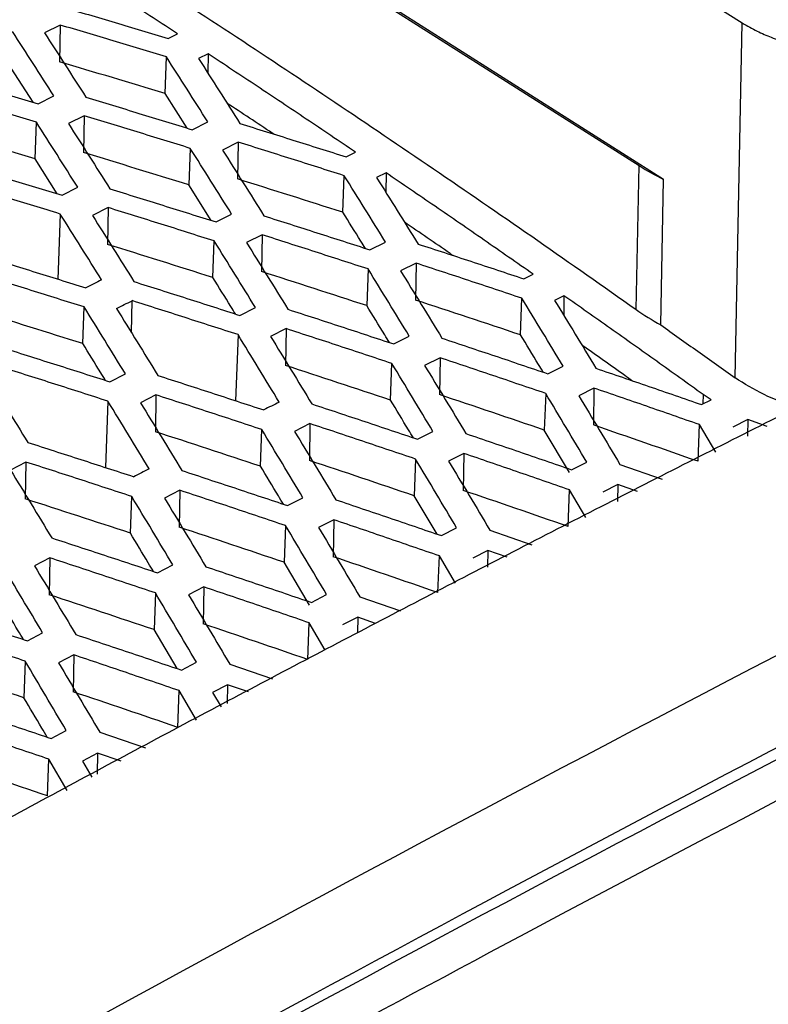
# Model space of a CAD drawing. Header units: millimetres. Extents: x -1263 to 1500, y -1080 to 1468.
# Tile 59 of 166: x 1245 to 1262, y -653 to -631. Entities that reach past the tile are written whole.
import ezdxf

# ---------------------------------------------------------------- set-up
doc = ezdxf.new("R2010")
doc.units = ezdxf.units.MM

msp = doc.modelspace()

# ---------------------------------------------------------------- linework, layer by layer
at = {"color": 7, "linetype": 'Continuous', "lineweight": 25}
for p, q in [((1230.423, -611.13), (1261.695, -630.958)), ((1259.908, -634.511), (1232.022, -616.829)), ((1232.5, -617.174), (1259.348, -634.198)), ((1246.201, -631.005), (1245.843, -631.184)), ((1246.201, -631.005), (1246.187, -631.841)), ((1261.53, -639.019), (1261.695, -630.958)), ((1248.652, -631.314), (1248.868, -631.206)), ((1248.582, -632.562), (1248.613, -631.731)), ((1249.558, -631.659), (1249.342, -631.766)), ((1249.558, -631.659), (1249.555, -632.099)), ((1245.583, -632.758), (1245.084, -631.985)), ((1245.698, -632.792), (1246.056, -632.612)), ((1249.084, -633.348), (1248.582, -632.562)), ((1246.746, -633.064), (1246.388, -633.244)), ((1246.746, -633.064), (1246.732, -633.901)), ((1245.628, -634.043), (1245.659, -633.212)), ((1249.196, -633.382), (1249.553, -633.204)), ((1250.244, -633.665), (1249.887, -633.843)), ((1250.244, -633.665), (1250.23, -634.501)), ((1249.156, -633.806), (1249.125, -634.637)), ((1252.694, -633.998), (1252.908, -633.892)), ((1246.133, -634.837), (1245.628, -634.043)), ((1259.281, -637.462), (1259.348, -634.198)), ((1252.621, -635.257), (1252.652, -634.426)), ((1253.601, -634.361), (1253.387, -634.468)), ((1253.601, -634.361), (1253.598, -634.807)), ((1249.633, -635.444), (1249.125, -634.637)), ((1259.841, -637.813), (1259.908, -634.511)), ((1246.242, -634.871), (1246.599, -634.69)), ((1246.202, -635.296), (1246.147, -636.776)), ((1247.29, -635.151), (1246.933, -635.331)), ((1247.29, -635.151), (1247.276, -635.987)), ((1249.74, -635.477), (1250.095, -635.298)), ((1250.787, -635.768), (1250.433, -635.946)), ((1250.787, -635.768), (1250.774, -636.605)), ((1249.667, -636.739), (1249.698, -635.907)), ((1253.236, -636.11), (1253.59, -635.933)), ((1254.285, -636.412), (1253.932, -636.588)), ((1254.285, -636.412), (1254.271, -637.25)), ((1253.194, -636.544), (1253.163, -637.376)), ((1256.733, -636.768), (1256.945, -636.663)), ((1247.821, -637.997), (1247.833, -637.263)), ((1256.657, -638.04), (1256.688, -637.208)), ((1257.644, -637.152), (1257.432, -637.257)), ((1257.644, -637.152), (1257.641, -637.6)), ((1246.713, -638.239), (1246.743, -637.407)), ((1250.282, -637.598), (1250.636, -637.419)), ((1251.331, -637.898), (1250.978, -638.076)), ((1251.331, -637.898), (1251.317, -638.735)), ((1250.239, -638.035), (1250.184, -639.536)), ((1253.779, -638.247), (1254.13, -638.07)), ((1253.703, -639.522), (1253.734, -638.689)), ((1254.828, -638.559), (1254.478, -638.735)), ((1254.828, -638.559), (1254.814, -639.397)), ((1257.275, -638.922), (1257.622, -638.748)), ((1247.328, -639.105), (1247.681, -638.924)), ((1258.324, -639.248), (1257.978, -639.421)), ((1258.324, -639.248), (1258.311, -640.086)), ((1247.284, -639.545), (1247.229, -641.053)), ((1248.376, -639.403), (1248.024, -639.584)), ((1248.376, -639.403), (1248.363, -640.241)), ((1257.228, -639.37), (1257.197, -640.203)), ((1260.77, -639.624), (1260.989, -639.515)), ((1260.804, -639.394), (1260.8, -639.609)), ((1261.821, -639.963), (1261.478, -640.133)), ((1261.821, -639.963), (1261.815, -640.341)), ((1262.258, -640.118), (1261.821, -639.963)), ((1250.749, -641.022), (1250.78, -640.189)), ((1251.874, -640.055), (1251.524, -640.233)), ((1251.874, -640.055), (1251.86, -640.893)), ((1254.32, -640.41), (1254.668, -640.234)), ((1257.772, -641.164), (1257.197, -640.203)), ((1260.69, -640.911), (1260.721, -640.078)), ((1261.092, -640.705), (1260.721, -640.078)), ((1254.274, -640.861), (1254.243, -641.694)), ((1255.37, -640.733), (1255.024, -640.909)), ((1255.37, -640.733), (1255.357, -641.572)), ((1245.422, -640.927), (1245.071, -641.11)), ((1245.422, -640.927), (1245.408, -641.765)), ((1257.816, -641.102), (1258.16, -640.929)), ((1258.915, -640.981), (1259.874, -641.317)), ((1248.919, -641.569), (1248.57, -641.75)), ((1248.919, -641.569), (1248.905, -642.408)), ((1257.736, -642.392), (1257.767, -641.559)), ((1258.139, -642.189), (1257.767, -641.559)), ((1258.867, -641.439), (1258.524, -641.612)), ((1258.867, -641.439), (1258.86, -641.826)), ((1259.316, -641.597), (1258.867, -641.439)), ((1247.794, -642.541), (1247.824, -641.709)), ((1251.366, -641.917), (1251.713, -641.739)), ((1254.763, -642.566), (1254.243, -641.694)), ((1252.416, -642.238), (1252.07, -642.416)), ((1252.416, -642.238), (1252.402, -643.077)), ((1251.319, -642.371), (1251.288, -643.204)), ((1254.862, -642.599), (1255.206, -642.424)), ((1255.961, -642.474), (1256.913, -642.805)), ((1255.913, -642.934), (1255.57, -643.109)), ((1255.913, -642.934), (1255.906, -643.311)), ((1256.351, -643.088), (1255.913, -642.934)), ((1245.964, -643.103), (1245.616, -643.285)), ((1245.964, -643.103), (1245.95, -643.942)), ((1254.782, -643.893), (1254.813, -643.059)), ((1255.176, -643.678), (1254.813, -643.059)), ((1248.411, -643.442), (1248.758, -643.262)), ((1251.865, -644.174), (1251.288, -643.204)), ((1249.461, -643.763), (1249.116, -643.942)), ((1249.461, -643.763), (1249.448, -644.602)), ((1248.363, -643.899), (1248.333, -644.733)), ((1251.907, -644.115), (1252.251, -643.938)), ((1253.007, -643.985), (1253.93, -644.305)), ((1252.958, -644.449), (1252.616, -644.626)), ((1252.958, -644.449), (1252.952, -644.803)), ((1253.362, -644.59), (1252.958, -644.449)), ((1251.826, -645.412), (1251.857, -644.578)), ((1252.222, -645.2), (1251.857, -644.578)), ((1245.455, -644.986), (1245.801, -644.805)), ((1248.857, -645.618), (1248.333, -644.733)), ((1246.506, -645.306), (1246.162, -645.487)), ((1246.506, -645.306), (1246.493, -646.145)), ((1245.407, -645.448), (1245.376, -646.281)), ((1248.952, -645.65), (1249.294, -645.471)), ((1250.053, -645.515), (1251.025, -645.85)), ((1250.003, -645.983), (1249.662, -646.161)), ((1250.003, -645.983), (1249.996, -646.409)), ((1250.478, -646.147), (1250.003, -645.983)), ((1248.87, -646.951), (1248.901, -646.117)), ((1249.295, -646.79), (1248.901, -646.117)), ((1249.662, -646.161), (1249.853, -646.487)), ((1245.996, -647.203), (1246.337, -647.023)), ((1247.099, -647.064), (1248.136, -647.419)), ((1247.048, -647.536), (1246.708, -647.716)), ((1247.048, -647.536), (1247.04, -648.015)), ((1247.582, -647.72), (1247.048, -647.536)), ((1245.914, -648.508), (1245.944, -647.675)), ((1246.358, -648.385), (1245.944, -647.675)), ((1246.708, -647.716), (1246.921, -648.079))]:
    msp.add_line(p, q, dxfattribs=at)
msp.add_arc((1262.552, -629.125), 6, 237.7234, 243.8543, dxfattribs=at)
for points, knots in [([(1378.842, -596.971), (1356.139, -604.012), (1333.188, -612.571), (1287.071, -632.62), (1263.905, -644.11), (1240.772, -656.996)], [0, 0, 0, 0, 0.5, 0.5, 1, 1, 1, 1]), ([(1232.434, -620.439), (1232.841, -620.669), (1233.655, -621.128), (1234.876, -621.827), (1236.097, -622.533), (1237.318, -623.248), (1238.539, -623.97), (1239.761, -624.701), (1240.982, -625.44), (1242.204, -626.186), (1243.426, -626.941), (1244.648, -627.704), (1246.209, -628.688), (1248.108, -629.904), (1250.346, -631.363), (1252.582, -632.848), (1254.816, -634.359), (1257.05, -635.894), (1258.537, -636.939), (1259.281, -637.462)], [0, 0, 0, 0, 0.045459, 0.090915, 0.13637, 0.181823, 0.227277, 0.272734, 0.318193, 0.363657, 0.409126, 0.454603, 0.500087, 0.583437, 0.666763, 0.750075, 0.83338, 0.916686, 1, 1, 1, 1]), ([(1306.679, -626.039), (1301.373, -628.399), (1296.062, -630.834), (1285.434, -635.859), (1280.116, -638.448), (1264.158, -646.441), (1253.513, -652.072), (1242.873, -657.998)], [0, 0, 0, 0, 0.25, 0.25, 0.5, 0.5, 1, 1, 1, 1]), ([(1308.082, -626.624), (1290.768, -634.277), (1273.392, -642.754), (1252.274, -654.031), (1248.592, -656.033), (1244.22, -658.453), (1243.534, -658.834), (1242.847, -659.216)], [0.7060925, 0.7060925, 0.7060925, 0.7060925, 0.9411624, 0.9411624, 0.9907634, 0.9907634, 1, 1, 1, 1]), ([(1248.868, -631.206), (1248.495, -630.963), (1247.75, -630.477), (1246.632, -629.756), (1245.886, -629.281), (1245.514, -629.043)], [0, 0, 0, 0, 0.333425, 0.666756, 1, 1, 1, 1]), ([(1246.24, -630.591), (1246.642, -630.71), (1247.446, -630.949), (1248.25, -631.192), (1248.652, -631.314)], [0, 0, 0, 0, 0.499761, 1, 1, 1, 1]), ([(1248.613, -631.731), (1248.211, -631.609), (1247.407, -631.365), (1246.603, -631.125), (1246.201, -631.005)], [0, 0, 0, 0, 0.500256, 1, 1, 1, 1]), ([(1261.695, -630.958), (1261.751, -630.991), (1261.86, -631.054), (1262.026, -631.141), (1262.188, -631.217), (1262.413, -631.312), (1262.723, -631.416), (1263.13, -631.514), (1263.553, -631.583), (1263.978, -631.619), (1264.41, -631.624), (1264.695, -631.605), (1264.844, -631.595)], [0, 0, 0, 0, 0.068781, 0.133163, 0.193297, 0.249372, 0.372366, 0.499609, 0.62634, 0.749708, 0.869355, 1, 1, 1, 1]), ([(1246.056, -632.612), (1245.899, -632.368), (1245.586, -631.88), (1245.272, -631.396), (1245.115, -631.154)], [0, 0, 0, 0, 0.500202, 1, 1, 1, 1]), ([(1245.843, -631.184), (1246, -631.427), (1246.314, -631.911), (1246.628, -632.4), (1246.785, -632.645)], [0, 0, 0, 0, 0.499781, 1, 1, 1, 1]), ([(1249.553, -633.204), (1249.396, -632.957), (1249.083, -632.464), (1248.769, -631.975), (1248.613, -631.731)], [0, 0, 0, 0, 0.500319, 1, 1, 1, 1]), ([(1252.908, -633.892), (1252.536, -633.641), (1251.791, -633.139), (1250.674, -632.395), (1249.93, -631.904), (1249.558, -631.659)], [0, 0, 0, 0, 0.333531, 0.666861, 1, 1, 1, 1]), ([(1249.342, -631.766), (1249.499, -632.01), (1249.813, -632.5), (1250.127, -632.994), (1250.284, -633.241)], [0, 0, 0, 0, 0.499669, 1, 1, 1, 1]), ([(1243.286, -632.075), (1243.688, -632.193), (1244.492, -632.43), (1245.296, -632.672), (1245.698, -632.792)], [0, 0, 0, 0, 0.499756, 1, 1, 1, 1]), ([(1245.659, -633.212), (1245.257, -633.091), (1244.453, -632.848), (1243.649, -632.61), (1243.247, -632.491)], [0, 0, 0, 0, 0.50026, 1, 1, 1, 1]), ([(1246.785, -632.645), (1247.187, -632.767), (1247.99, -633.01), (1248.794, -633.258), (1249.196, -633.382)], [0, 0, 0, 0, 0.499644, 1, 1, 1, 1]), ([(1251.051, -633.482), (1251.039, -633.475), (1250.686, -633.237), (1250.332, -633.005), (1249.989, -632.78)], [0, 0, 0, 0, 0.032103, 1, 1, 1, 1]), ([(1249.156, -633.806), (1248.754, -633.681), (1247.951, -633.432), (1247.147, -633.187), (1246.746, -633.064)], [0, 0, 0, 0, 0.500368, 1, 1, 1, 1]), ([(1246.599, -634.69), (1246.442, -634.442), (1246.129, -633.947), (1245.815, -633.457), (1245.659, -633.212)], [0, 0, 0, 0, 0.500313, 1, 1, 1, 1]), ([(1246.388, -633.244), (1246.545, -633.49), (1246.859, -633.981), (1247.173, -634.477), (1247.33, -634.725)], [0, 0, 0, 0, 0.499675, 1, 1, 1, 1]), ([(1250.284, -633.241), (1250.685, -633.366), (1251.489, -633.617), (1252.292, -633.871), (1252.694, -633.998)], [0, 0, 0, 0, 0.499562, 1, 1, 1, 1]), ([(1252.652, -634.426), (1252.25, -634.298), (1251.448, -634.042), (1250.645, -633.79), (1250.244, -633.665)], [0, 0, 0, 0, 0.5004451, 1, 1, 1, 1]), ([(1250.095, -635.298), (1249.938, -635.048), (1249.625, -634.549), (1249.312, -634.053), (1249.156, -633.806)], [0, 0, 0, 0, 0.500399, 1, 1, 1, 1]), ([(1249.887, -633.843), (1250.044, -634.091), (1250.358, -634.587), (1250.672, -635.087), (1250.829, -635.338)], [0, 0, 0, 0, 0.499594, 1, 1, 1, 1]), ([(1243.831, -634.138), (1244.233, -634.259), (1245.036, -634.501), (1245.84, -634.747), (1246.242, -634.871)], [0, 0, 0, 0, 0.499642, 1, 1, 1, 1]), ([(1253.59, -635.933), (1253.433, -635.681), (1253.121, -635.176), (1252.808, -634.676), (1252.652, -634.426)], [0, 0, 0, 0, 0.5004569, 1, 1, 1, 1]), ([(1256.945, -636.663), (1256.573, -636.404), (1255.83, -635.888), (1254.716, -635.12), (1253.972, -634.614), (1253.601, -634.361)], [0, 0, 0, 0, 0.3335711, 0.6669018, 1, 1, 1, 1]), ([(1246.202, -635.296), (1245.8, -635.172), (1244.996, -634.925), (1244.193, -634.682), (1243.791, -634.56)], [0, 0, 0, 0, 0.500368, 1, 1, 1, 1]), ([(1253.387, -634.468), (1253.544, -634.718), (1253.857, -635.219), (1254.171, -635.724), (1254.328, -635.977)], [0, 0, 0, 0, 0.499541, 1, 1, 1, 1]), ([(1247.33, -634.725), (1247.731, -634.849), (1248.535, -635.098), (1249.338, -635.351), (1249.74, -635.477)], [0, 0, 0, 0, 0.4995576, 1, 1, 1, 1]), ([(1234.2, -654.989), (1234.864, -654.615), (1236.193, -653.868), (1238.186, -652.759), (1240.179, -651.657), (1242.171, -650.564), (1244.164, -649.48), (1246.157, -648.404), (1248.15, -647.336), (1250.142, -646.277), (1252.135, -645.227), (1254.128, -644.185), (1256.12, -643.151), (1258.113, -642.126), (1260.105, -641.11), (1262.098, -640.102), (1264.09, -639.103), (1266.083, -638.111), (1268.075, -637.129), (1270.068, -636.155), (1271.396, -635.512), (1272.06, -635.191)], [0, 0, 0, 0, 0.05265, 0.105293, 0.15793, 0.210563, 0.263191, 0.315817, 0.368439, 0.42106, 0.47368, 0.5263, 0.578921, 0.631543, 0.684167, 0.736794, 0.789424, 0.842059, 0.8947, 0.947347, 1, 1, 1, 1]), ([(1247.14, -636.794), (1246.984, -636.543), (1246.671, -636.042), (1246.358, -635.545), (1246.202, -635.296)], [0, 0, 0, 0, 0.500395, 1, 1, 1, 1]), ([(1246.933, -635.331), (1247.09, -635.58), (1247.404, -636.077), (1247.718, -636.579), (1247.875, -636.831)], [0, 0, 0, 0, 0.499598, 1, 1, 1, 1]), ([(1249.698, -635.907), (1249.296, -635.78), (1248.494, -635.525), (1247.691, -635.275), (1247.29, -635.151)], [0, 0, 0, 0, 0.500449, 1, 1, 1, 1]), ([(1250.829, -635.338), (1251.23, -635.465), (1252.032, -635.721), (1252.835, -635.98), (1253.236, -636.11)], [0, 0, 0, 0, 0.499505, 1, 1, 1, 1]), ([(1253.132, -636.076), (1253.098, -636.022), (1252.928, -635.748), (1252.758, -635.476), (1252.621, -635.257)], [0, 0, 0, 0, 0.19707, 1, 1, 1, 1]), ([(1255.124, -636.239), (1255.102, -636.224), (1254.734, -635.969), (1254.366, -635.719), (1254.02, -635.484)], [0, 0, 0, 0, 0.060679, 1, 1, 1, 1]), ([(1253.194, -636.544), (1252.792, -636.414), (1251.99, -636.153), (1251.188, -635.896), (1250.787, -635.768)], [0, 0, 0, 0, 0.5004967, 1, 1, 1, 1]), ([(1250.636, -637.419), (1250.479, -637.166), (1250.167, -636.66), (1249.854, -636.158), (1249.698, -635.907)], [0, 0, 0, 0, 0.50045, 1, 1, 1, 1]), ([(1250.433, -635.946), (1250.59, -636.197), (1250.903, -636.7), (1251.217, -637.207), (1251.374, -637.46)], [0, 0, 0, 0, 0.499548, 1, 1, 1, 1]), ([(1254.328, -635.977), (1254.728, -636.108), (1255.53, -636.369), (1256.332, -636.635), (1256.733, -636.768)], [0, 0, 0, 0, 0.499484, 1, 1, 1, 1]), ([(1244.376, -636.227), (1244.777, -636.35), (1245.58, -636.597), (1246.383, -636.849), (1246.785, -636.975)], [0, 0, 0, 0, 0.499559, 1, 1, 1, 1]), ([(1256.688, -637.208), (1256.287, -637.074), (1255.486, -636.807), (1254.685, -636.544), (1254.285, -636.412)], [0, 0, 0, 0, 0.500512, 1, 1, 1, 1]), ([(1246.743, -637.407), (1246.342, -637.281), (1245.539, -637.028), (1244.736, -636.78), (1244.335, -636.656)], [0, 0, 0, 0, 0.500447, 1, 1, 1, 1]), ([(1254.13, -638.07), (1253.974, -637.815), (1253.662, -637.304), (1253.35, -636.797), (1253.194, -636.544)], [0, 0, 0, 0, 0.500475, 1, 1, 1, 1]), ([(1253.932, -636.588), (1254.089, -636.842), (1254.402, -637.349), (1254.715, -637.86), (1254.872, -638.116)], [0, 0, 0, 0, 0.499529, 1, 1, 1, 1]), ([(1247.875, -636.831), (1248.276, -636.957), (1249.078, -637.211), (1249.881, -637.469), (1250.282, -637.598)], [0, 0, 0, 0, 0.4995032, 1, 1, 1, 1]), ([(1250.181, -637.566), (1250.146, -637.509), (1249.975, -637.232), (1249.804, -636.958), (1249.667, -636.739)], [0, 0, 0, 0, 0.2025512, 1, 1, 1, 1]), ([(1250.239, -638.035), (1249.838, -637.905), (1249.036, -637.646), (1248.234, -637.391), (1247.833, -637.263)], [0, 0, 0, 0, 0.500496, 1, 1, 1, 1]), ([(1257.622, -638.748), (1257.467, -638.49), (1257.155, -637.975), (1256.844, -637.464), (1256.688, -637.208)], [0, 0, 0, 0, 0.500469, 1, 1, 1, 1]), ([(1257.432, -637.257), (1257.588, -637.513), (1257.901, -638.025), (1258.214, -638.541), (1258.371, -638.799)], [0, 0, 0, 0, 0.499537, 1, 1, 1, 1]), ([(1260.804, -639.394), (1260.453, -639.143), (1259.751, -638.64), (1258.697, -637.892), (1257.995, -637.398), (1257.644, -637.152)], [0, 0, 0, 0, 0.333579, 0.66691, 1, 1, 1, 1]), ([(1247.681, -638.924), (1247.524, -638.67), (1247.212, -638.162), (1246.9, -637.659), (1246.743, -637.407)], [0, 0, 0, 0, 0.5004489, 1, 1, 1, 1]), ([(1247.479, -637.444), (1247.636, -637.696), (1247.949, -638.2), (1248.263, -638.708), (1248.419, -638.962)], [0, 0, 0, 0, 0.499551, 1, 1, 1, 1]), ([(1251.374, -637.46), (1251.774, -637.59), (1252.576, -637.85), (1253.378, -638.115), (1253.779, -638.247)], [0, 0, 0, 0, 0.49948, 1, 1, 1, 1]), ([(1253.678, -638.214), (1253.642, -638.156), (1253.471, -637.876), (1253.299, -637.597), (1253.163, -637.376)], [0, 0, 0, 0, 0.205376, 1, 1, 1, 1]), ([(1253.734, -638.689), (1253.333, -638.556), (1252.532, -638.29), (1251.731, -638.029), (1251.331, -637.898)], [0, 0, 0, 0, 0.500515, 1, 1, 1, 1]), ([(1259.841, -637.813), (1260.122, -638.013), (1260.685, -638.413), (1261.248, -638.817), (1261.53, -639.019)], [0, 0, 0, 0, 0.498773, 1, 1, 1, 1]), ([(1247.229, -639.073), (1247.194, -639.015), (1247.022, -638.736), (1246.849, -638.459), (1246.713, -638.239)], [0, 0, 0, 0, 0.207373, 1, 1, 1, 1]), ([(1251.175, -639.566), (1251.019, -639.309), (1250.707, -638.797), (1250.395, -638.289), (1250.239, -638.035)], [0, 0, 0, 0, 0.500471, 1, 1, 1, 1]), ([(1250.978, -638.076), (1251.135, -638.331), (1251.448, -638.839), (1251.761, -639.352), (1251.918, -639.609)], [0, 0, 0, 0, 0.499533, 1, 1, 1, 1]), ([(1254.872, -638.116), (1255.272, -638.25), (1256.073, -638.516), (1256.874, -638.787), (1257.275, -638.922)], [0, 0, 0, 0, 0.49949, 1, 1, 1, 1]), ([(1257.172, -638.888), (1257.137, -638.829), (1256.965, -638.545), (1256.794, -638.264), (1256.657, -638.04)], [0, 0, 0, 0, 0.2073574, 1, 1, 1, 1]), ([(1244.921, -638.342), (1245.321, -638.468), (1246.124, -638.72), (1246.926, -638.976), (1247.328, -639.105)], [0, 0, 0, 0, 0.499507, 1, 1, 1, 1]), ([(1259.19, -639.08), (1259.135, -639.041), (1258.756, -638.771), (1258.377, -638.505), (1258.054, -638.278)], [0, 0, 0, 0, 0.1454676, 1, 1, 1, 1]), ([(1254.668, -640.234), (1254.513, -639.975), (1254.201, -639.458), (1253.89, -638.945), (1253.734, -638.689)], [0, 0, 0, 0, 0.500462, 1, 1, 1, 1]), ([(1257.228, -639.37), (1256.828, -639.234), (1256.028, -638.962), (1255.228, -638.693), (1254.828, -638.559)], [0, 0, 0, 0, 0.500502, 1, 1, 1, 1]), ([(1247.284, -639.545), (1246.883, -639.416), (1246.081, -639.158), (1245.279, -638.905), (1244.879, -638.778)], [0, 0, 0, 0, 0.500491, 1, 1, 1, 1]), ([(1254.478, -638.735), (1254.634, -638.992), (1254.947, -639.505), (1255.26, -640.023), (1255.417, -640.282)], [0, 0, 0, 0, 0.4995447, 1, 1, 1, 1]), ([(1258.371, -638.799), (1258.77, -638.935), (1259.57, -639.208), (1260.37, -639.485), (1260.77, -639.624)], [0, 0, 0, 0, 0.499539, 1, 1, 1, 1]), ([(1244.525, -638.961), (1244.682, -639.213), (1244.995, -639.719), (1245.308, -640.228), (1245.465, -640.483)], [0, 0, 0, 0, 0.499548, 1, 1, 1, 1]), ([(1248.419, -638.962), (1248.82, -639.092), (1249.622, -639.35), (1250.423, -639.613), (1250.824, -639.744)], [0, 0, 0, 0, 0.499481, 1, 1, 1, 1]), ([(1263.119, -639.686), (1263.068, -639.678), (1262.734, -639.627), (1262.162, -639.408), (1261.741, -639.149), (1261.53, -639.019)], [0, 0, 0, 0, 0.08111, 0.540647, 1, 1, 1, 1]), ([(1260.721, -640.078), (1260.321, -639.939), (1259.523, -639.66), (1258.724, -639.385), (1258.324, -639.248)], [0, 0, 0, 0, 0.500435, 1, 1, 1, 1]), ([(1248.22, -641.08), (1248.064, -640.823), (1247.752, -640.309), (1247.44, -639.799), (1247.284, -639.545)], [0, 0, 0, 0, 0.500472, 1, 1, 1, 1]), ([(1248.024, -639.584), (1248.181, -639.838), (1248.494, -640.349), (1248.807, -640.863), (1248.964, -641.121)], [0, 0, 0, 0, 0.499533, 1, 1, 1, 1]), ([(1250.78, -640.189), (1250.379, -640.057), (1249.578, -639.793), (1248.777, -639.533), (1248.376, -639.403)], [0, 0, 0, 0, 0.500513, 1, 1, 1, 1]), ([(1254.222, -640.377), (1254.185, -640.316), (1254.012, -640.03), (1253.84, -639.746), (1253.703, -639.522)], [0, 0, 0, 0, 0.212524, 1, 1, 1, 1]), ([(1258.16, -640.929), (1258.005, -640.668), (1257.694, -640.146), (1257.383, -639.629), (1257.228, -639.37)], [0, 0, 0, 0, 0.500419, 1, 1, 1, 1]), ([(1257.978, -639.421), (1258.134, -639.68), (1258.447, -640.198), (1258.759, -640.72), (1258.915, -640.981)], [0, 0, 0, 0, 0.499608, 1, 1, 1, 1]), ([(1251.918, -639.609), (1252.318, -639.741), (1253.119, -640.007), (1253.92, -640.276), (1254.32, -640.41)], [0, 0, 0, 0, 0.499489, 1, 1, 1, 1]), ([(1251.713, -641.739), (1251.558, -641.479), (1251.247, -640.961), (1250.935, -640.446), (1250.78, -640.189)], [0, 0, 0, 0, 0.500461, 1, 1, 1, 1]), ([(1251.524, -640.233), (1251.68, -640.49), (1251.993, -641.005), (1252.306, -641.524), (1252.463, -641.784)], [0, 0, 0, 0, 0.4995468, 1, 1, 1, 1]), ([(1254.274, -640.861), (1253.874, -640.725), (1253.074, -640.455), (1252.273, -640.188), (1251.874, -640.055)], [0, 0, 0, 0, 0.500503, 1, 1, 1, 1]), ([(1255.417, -640.282), (1255.816, -640.418), (1256.616, -640.689), (1257.416, -640.964), (1257.816, -641.102)], [0, 0, 0, 0, 0.499534, 1, 1, 1, 1]), ([(1245.465, -640.483), (1245.866, -640.612), (1246.667, -640.869), (1247.469, -641.13), (1247.87, -641.26)], [0, 0, 0, 0, 0.499488, 1, 1, 1, 1]), ([(1255.206, -642.424), (1255.051, -642.162), (1254.74, -641.639), (1254.429, -641.12), (1254.274, -640.861)], [0, 0, 0, 0, 0.5004144, 1, 1, 1, 1]), ([(1255.024, -640.909), (1255.18, -641.169), (1255.492, -641.688), (1255.805, -642.212), (1255.961, -642.474)], [0, 0, 0, 0, 0.499612, 1, 1, 1, 1]), ([(1257.767, -641.559), (1257.367, -641.42), (1256.569, -641.143), (1255.77, -640.87), (1255.37, -640.733)], [0, 0, 0, 0, 0.500438, 1, 1, 1, 1]), ([(1245.071, -641.11), (1245.227, -641.365), (1245.54, -641.877), (1245.853, -642.393), (1246.01, -642.651)], [0, 0, 0, 0, 0.4995268, 1, 1, 1, 1]), ([(1247.824, -641.709), (1247.424, -641.577), (1246.623, -641.315), (1245.822, -641.056), (1245.422, -640.927)], [0, 0, 0, 0, 0.500506, 1, 1, 1, 1]), ([(1248.964, -641.121), (1249.364, -641.252), (1250.165, -641.516), (1250.965, -641.783), (1251.366, -641.917)], [0, 0, 0, 0, 0.499493, 1, 1, 1, 1]), ([(1251.27, -641.885), (1251.232, -641.822), (1251.059, -641.533), (1250.885, -641.246), (1250.749, -641.022)], [0, 0, 0, 0, 0.217058, 1, 1, 1, 1]), ([(1251.319, -642.371), (1250.919, -642.236), (1250.119, -641.967), (1249.319, -641.702), (1248.919, -641.569)], [0, 0, 0, 0, 0.500498, 1, 1, 1, 1]), ([(1248.758, -643.262), (1248.602, -643.002), (1248.291, -642.482), (1247.98, -641.966), (1247.824, -641.709)], [0, 0, 0, 0, 0.500465, 1, 1, 1, 1]), ([(1248.57, -641.75), (1248.726, -642.008), (1249.039, -642.524), (1249.352, -643.044), (1249.509, -643.305)], [0, 0, 0, 0, 0.4995434, 1, 1, 1, 1]), ([(1252.463, -641.784), (1252.862, -641.919), (1253.662, -642.189), (1254.461, -642.462), (1254.862, -642.599)], [0, 0, 0, 0, 0.499536, 1, 1, 1, 1]), ([(1254.813, -643.059), (1254.413, -642.921), (1253.614, -642.646), (1252.815, -642.374), (1252.416, -642.238)], [0, 0, 0, 0, 0.5004366, 1, 1, 1, 1]), ([(1252.251, -643.938), (1252.095, -643.676), (1251.785, -643.151), (1251.474, -642.631), (1251.319, -642.371)], [0, 0, 0, 0, 0.500416, 1, 1, 1, 1]), ([(1252.07, -642.416), (1252.226, -642.676), (1252.538, -643.197), (1252.851, -643.722), (1253.007, -643.985)], [0, 0, 0, 0, 0.499611, 1, 1, 1, 1]), ([(1246.01, -642.651), (1246.41, -642.782), (1247.21, -643.043), (1248.01, -643.309), (1248.411, -643.442)], [0, 0, 0, 0, 0.499503, 1, 1, 1, 1]), ([(1248.317, -643.411), (1248.279, -643.347), (1248.104, -643.056), (1247.93, -642.767), (1247.794, -642.541)], [0, 0, 0, 0, 0.22098, 1, 1, 1, 1]), ([(1248.363, -643.899), (1247.963, -643.766), (1247.164, -643.498), (1246.364, -643.235), (1245.964, -643.103)], [0, 0, 0, 0, 0.500488, 1, 1, 1, 1]), ([(1245.801, -644.805), (1245.645, -644.544), (1245.335, -644.023), (1245.024, -643.506), (1244.868, -643.247)], [0, 0, 0, 0, 0.500475, 1, 1, 1, 1]), ([(1245.616, -643.285), (1245.773, -643.544), (1246.085, -644.062), (1246.398, -644.583), (1246.554, -644.845)], [0, 0, 0, 0, 0.499534, 1, 1, 1, 1]), ([(1249.509, -643.305), (1249.908, -643.439), (1250.708, -643.707), (1251.507, -643.979), (1251.907, -644.115)], [0, 0, 0, 0, 0.499542, 1, 1, 1, 1]), ([(1251.857, -644.578), (1251.458, -644.441), (1250.659, -644.167), (1249.86, -643.898), (1249.461, -643.763)], [0, 0, 0, 0, 0.500429, 1, 1, 1, 1]), ([(1249.294, -645.471), (1249.139, -645.208), (1248.829, -644.682), (1248.518, -644.16), (1248.363, -643.899)], [0, 0, 0, 0, 0.500423, 1, 1, 1, 1]), ([(1249.116, -643.942), (1249.272, -644.203), (1249.584, -644.726), (1249.897, -645.252), (1250.053, -645.515)], [0, 0, 0, 0, 0.499605, 1, 1, 1, 1]), ([(1243.055, -644.2), (1243.455, -644.33), (1244.255, -644.59), (1245.055, -644.854), (1245.455, -644.986)], [0, 0, 0, 0, 0.4995171, 1, 1, 1, 1]), ([(1245.363, -644.956), (1245.324, -644.89), (1245.149, -644.597), (1244.973, -644.306), (1244.838, -644.08)], [0, 0, 0, 0, 0.224311, 1, 1, 1, 1]), ([(1245.407, -645.448), (1245.007, -645.315), (1244.208, -645.049), (1243.408, -644.787), (1243.009, -644.657)], [0, 0, 0, 0, 0.5004729, 1, 1, 1, 1]), ([(1246.554, -644.845), (1246.954, -644.978), (1247.753, -645.244), (1248.552, -645.515), (1248.952, -645.65)], [0, 0, 0, 0, 0.499554, 1, 1, 1, 1]), ([(1248.901, -646.117), (1248.502, -645.981), (1247.704, -645.708), (1246.905, -645.44), (1246.506, -645.306)], [0, 0, 0, 0, 0.500417, 1, 1, 1, 1]), ([(1246.337, -647.023), (1246.182, -646.759), (1245.872, -646.232), (1245.562, -645.709), (1245.407, -645.448)], [0, 0, 0, 0, 0.500436, 1, 1, 1, 1]), ([(1246.162, -645.487), (1246.318, -645.749), (1246.63, -646.273), (1246.942, -646.8), (1247.099, -647.064)], [0, 0, 0, 0, 0.499592, 1, 1, 1, 1]), ([(1245.904, -647.172), (1245.863, -647.104), (1245.688, -646.806), (1245.512, -646.509), (1245.376, -646.281)], [0, 0, 0, 0, 0.229156, 1, 1, 1, 1]), ([(1243.6, -646.403), (1243.999, -646.535), (1244.798, -646.8), (1245.596, -647.069), (1245.996, -647.203)], [0, 0, 0, 0, 0.499571, 1, 1, 1, 1]), ([(1245.944, -647.675), (1245.545, -647.539), (1244.748, -647.269), (1243.95, -647.002), (1243.551, -646.869)], [0, 0, 0, 0, 0.500399, 1, 1, 1, 1])]:
    msp.add_open_spline(points, degree=3, knots=knots, dxfattribs=at)
for points in [[(1307.273, -626.111), (1285.553, -635.712), (1263.749, -646.61), (1242.039, -658.703)], [(1248.582, -632.562), (1247.784, -632.319), (1246.986, -632.079), (1246.187, -631.841)], [(1245.628, -634.043), (1244.83, -633.802), (1244.032, -633.563), (1243.233, -633.327)], [(1249.125, -634.637), (1248.327, -634.389), (1247.53, -634.144), (1246.732, -633.901)], [(1252.621, -635.257), (1251.824, -635.003), (1251.027, -634.751), (1250.23, -634.501)], [(1249.667, -636.739), (1248.87, -636.485), (1248.073, -636.235), (1247.276, -635.987)], [(1253.163, -637.376), (1252.367, -637.116), (1251.57, -636.859), (1250.774, -636.605)], [(1247.14, -636.794), (1247.022, -636.854), (1246.904, -636.914), (1246.785, -636.975)], [(1247.479, -637.444), (1247.597, -637.384), (1247.715, -637.324), (1247.833, -637.264)], [(1256.657, -638.04), (1255.862, -637.774), (1255.067, -637.511), (1254.271, -637.25)], [(1246.713, -638.239), (1245.916, -637.987), (1245.119, -637.739), (1244.321, -637.492)], [(1259.281, -637.462), (1259.456, -637.586), (1259.643, -637.703), (1259.841, -637.813)], [(1253.703, -639.522), (1252.908, -639.257), (1252.113, -638.995), (1251.317, -638.735)], [(1251.175, -639.566), (1251.058, -639.625), (1250.941, -639.685), (1250.824, -639.745)], [(1257.197, -640.203), (1256.403, -639.932), (1255.609, -639.663), (1254.814, -639.397)], [(1260.989, -639.515), (1260.926, -639.475), (1260.865, -639.435), (1260.804, -639.394)], [(1250.749, -641.022), (1249.954, -640.759), (1249.158, -640.498), (1248.363, -640.241)], [(1260.69, -640.911), (1259.897, -640.634), (1259.104, -640.359), (1258.311, -640.086)], [(1254.243, -641.694), (1253.449, -641.424), (1252.654, -641.157), (1251.86, -640.893)], [(1248.22, -641.08), (1248.103, -641.14), (1247.986, -641.2), (1247.87, -641.261)], [(1257.736, -642.392), (1256.943, -642.116), (1256.15, -641.843), (1255.357, -641.572)], [(1247.794, -642.541), (1246.998, -642.28), (1246.203, -642.021), (1245.408, -641.765)], [(1251.288, -643.204), (1250.494, -642.936), (1249.7, -642.67), (1248.905, -642.408)], [(1254.782, -643.893), (1253.989, -643.618), (1253.196, -643.346), (1252.402, -643.077)], [(1248.333, -644.733), (1247.539, -644.466), (1246.745, -644.203), (1245.95, -643.942)], [(1251.826, -645.412), (1251.034, -645.139), (1250.241, -644.869), (1249.448, -644.602)], [(1245.376, -646.281), (1244.583, -646.016), (1243.789, -645.754), (1242.995, -645.495)], [(1248.87, -646.951), (1248.078, -646.68), (1247.285, -646.411), (1246.493, -646.145)], [(1245.914, -648.508), (1245.122, -648.239), (1244.33, -647.973), (1243.537, -647.708)]]:
    msp.add_open_spline(points, degree=3, dxfattribs=at)

doc.saveas('drawing.dxf')
